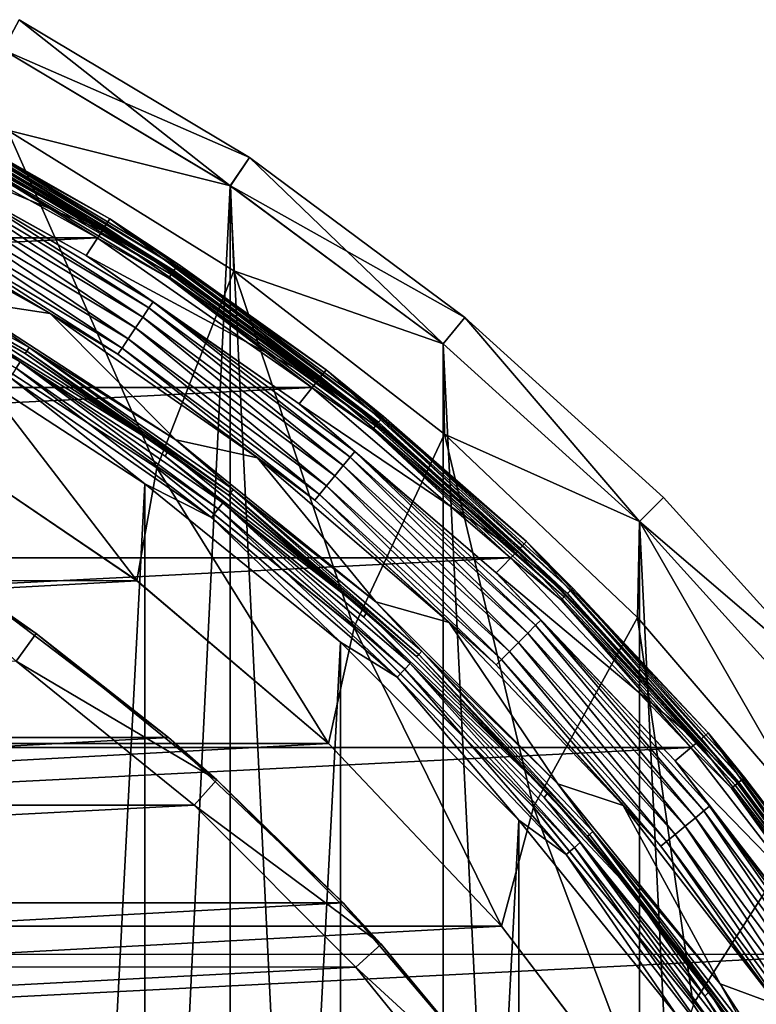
# Model space of a CAD drawing. Header units: millimetres. Extents: x -40 to 40, y -40 to 40.
# Tile 255 of 256: x 18.9 to 29.6, y 20.9 to 35.3. Entities that reach past the tile are written whole.
import ezdxf

# ---------------------------------------------------------------- set-up
doc = ezdxf.new("R2010")
doc.units = ezdxf.units.MM
doc.header["$LTSCALE"] = 26.699852
for name, color, linetype in [('1', 7, 'CONTINUOUS'), ('104', 7, 'CONTINUOUS'), ('107', 7, 'CONTINUOUS'), ('108', 7, 'CONTINUOUS'), ('109', 7, 'CONTINUOUS'), ('11', 7, 'CONTINUOUS'), ('12', 7, 'CONTINUOUS'), ('14', 7, 'CONTINUOUS'), ('16', 7, 'CONTINUOUS'), ('17', 7, 'CONTINUOUS'), ('2', 7, 'CONTINUOUS'), ('38', 7, 'CONTINUOUS'), ('40', 7, 'CONTINUOUS'), ('41', 7, 'CONTINUOUS'), ('43', 7, 'CONTINUOUS'), ('44', 7, 'CONTINUOUS'), ('45', 7, 'CONTINUOUS'), ('48', 7, 'CONTINUOUS'), ('5', 7, 'CONTINUOUS'), ('6', 7, 'CONTINUOUS'), ('60', 7, 'CONTINUOUS'), ('64', 7, 'CONTINUOUS'), ('65', 7, 'CONTINUOUS'), ('66', 7, 'CONTINUOUS'), ('7', 7, 'CONTINUOUS'), ('9', 7, 'CONTINUOUS')]:
    doc.layers.add(name, color=color, linetype=linetype)

msp = doc.modelspace()

# ---------------------------------------------------------------- linework, layer by layer
at = {"layer": '1', "linetype": 'Continuous'}
for points in [[(21.944, 32.843), (18.62, 34.836), (18.62, -34.836), (21.944, 32.843)], [(21.945, -32.843), (21.944, 32.843), (18.62, -34.836), (21.945, -32.843)], [(25.058, 30.534), (21.944, 32.843), (25.058, -30.534), (25.058, 30.534)], [(25.058, -30.534), (21.944, 32.843), (21.945, -32.843), (25.058, -30.534)], [(27.931, 27.931), (25.058, 30.534), (27.931, -27.931), (27.931, 27.931)], [(27.931, -27.931), (25.058, 30.534), (25.058, -30.534), (27.931, -27.931)], [(30.534, -25.058), (27.931, 27.931), (27.931, -27.931), (30.534, -25.058)], [(30.534, 25.058), (27.931, 27.931), (30.534, -25.058), (30.534, 25.058)]]:
    msp.add_3dface(points, dxfattribs=at)
at = {"layer": '104', "linetype": 'Continuous'}
for points in [[(18.81, 25.888, -730), (-21.411, 23.781, -730), (21.413, 23.78, -730), (18.81, 25.888, -730)], [(-21.411, 23.781, -730), (-23.78, 21.413, -730), (21.413, 23.78, -730), (-21.411, 23.781, -730)], [(21.413, 23.78, -730), (-23.78, 21.413, -730), (23.781, 21.411, -730), (21.413, 23.78, -730)], [(-23.78, 21.413, -730), (-25.888, 18.81, -730), (23.781, 21.411, -730), (-23.78, 21.413, -730)], [(23.781, 21.411, -730), (-25.888, 18.81, -730), (25.889, 18.809, -730), (23.781, 21.411, -730)]]:
    msp.add_3dface(points, dxfattribs=at)
at = {"layer": '107', "linetype": 'Continuous'}
for points in [[(19.103, 26.293, -730.5), (18.238, 26.9, -733), (16.25, 28.146, -730.5), (19.103, 26.293, -730.5)], [(21.039, 24.771, -733), (18.238, 26.9, -733), (19.103, 26.293, -730.5), (21.039, 24.771, -733)], [(21.747, 24.152, -730.5), (21.039, 24.771, -733), (19.103, 26.293, -730.5), (21.747, 24.152, -730.5)], [(23.595, 22.35, -733), (21.039, 24.771, -733), (21.747, 24.152, -730.5), (23.595, 22.35, -733)], [(24.152, 21.747, -730.5), (23.595, 22.35, -733), (21.747, 24.152, -730.5), (24.152, 21.747, -730.5)], [(25.873, 19.668, -733), (23.595, 22.35, -733), (24.152, 21.747, -730.5), (25.873, 19.668, -733)], [(26.293, 19.103, -730.5), (25.873, 19.668, -733), (24.152, 21.747, -730.5), (26.293, 19.103, -730.5)]]:
    msp.add_3dface(points, dxfattribs=at)
at = {"layer": '108', "linetype": 'Continuous'}
for points in [[(18.81, 25.888, -730), (19.103, 26.293, -730.5), (16.25, 28.146, -730.5), (18.81, 25.888, -730)], [(18.81, 25.888, -730), (21.747, 24.152, -730.5), (19.103, 26.293, -730.5), (18.81, 25.888, -730)], [(18.81, 25.888, -730), (21.413, 23.78, -730), (21.747, 24.152, -730.5), (18.81, 25.888, -730)], [(21.413, 23.78, -730), (24.152, 21.747, -730.5), (21.747, 24.152, -730.5), (21.413, 23.78, -730)], [(21.413, 23.78, -730), (23.781, 21.411, -730), (24.152, 21.747, -730.5), (21.413, 23.78, -730)], [(23.781, 21.411, -730), (26.293, 19.103, -730.5), (24.152, 21.747, -730.5), (23.781, 21.411, -730)], [(23.781, 21.411, -730), (25.889, 18.809, -730), (26.293, 19.103, -730.5), (23.781, 21.411, -730)]]:
    msp.add_3dface(points, dxfattribs=at)
at = {"layer": '109', "linetype": 'Continuous'}
for points in [[(-21.039, 24.771, -733), (18.238, 26.9, -733), (21.039, 24.771, -733), (-21.039, 24.771, -733)], [(-23.594, 22.351, -733), (-21.039, 24.771, -733), (21.039, 24.771, -733), (-23.594, 22.351, -733)], [(-23.594, 22.351, -733), (21.039, 24.771, -733), (23.595, 22.35, -733), (-23.594, 22.351, -733)], [(-25.872, 19.669, -733), (-23.594, 22.351, -733), (23.595, 22.35, -733), (-25.872, 19.669, -733)], [(-25.872, 19.669, -733), (23.595, 22.35, -733), (25.873, 19.668, -733), (-25.872, 19.669, -733)]]:
    msp.add_3dface(points, dxfattribs=at)
at = {"layer": '11', "linetype": 'Continuous'}
for points in [[(17.751, 30.743, -4), (18.685, 33.662, -4), (20.867, 28.72, -4), (17.751, 30.743, -4)], [(18.685, 33.662, -4), (21.995, 31.599, -4), (20.867, 28.72, -4), (18.685, 33.662, -4)], [(20.867, 28.72, -4), (21.995, 31.599, -4), (23.754, 26.381, -4), (20.867, 28.72, -4)], [(21.995, 31.599, -4), (25.078, 29.212, -4), (23.754, 26.381, -4), (21.995, 31.599, -4)], [(23.754, 26.381, -4), (25.078, 29.212, -4), (26.382, 23.754, -4), (23.754, 26.381, -4)], [(25.078, 29.212, -4), (27.905, 26.525, -4), (26.382, 23.754, -4), (25.078, 29.212, -4)], [(26.382, 23.754, -4), (27.905, 26.525, -4), (28.72, 20.866, -4), (26.382, 23.754, -4)], [(27.905, 26.525, -4), (30.445, 23.566, -4), (28.72, 20.866, -4), (27.905, 26.525, -4)], [(28.72, 20.866, -4), (30.445, 23.566, -4), (30.744, 17.749, -4), (28.72, 20.866, -4)]]:
    msp.add_3dface(points, dxfattribs=at)
at = {"layer": '12', "linetype": 'Continuous'}
for points in [[(17.751, 30.743, -6.5), (20.867, 28.72, -4), (20.867, 28.719, -6.5), (17.751, 30.743, -6.5)], [(17.751, 30.743, -4), (20.867, 28.72, -4), (17.751, 30.743, -6.5), (17.751, 30.743, -4)], [(20.867, 28.72, -4), (23.754, 26.381, -4), (20.867, 28.719, -6.5), (20.867, 28.72, -4)], [(20.867, 28.719, -6.5), (23.754, 26.381, -4), (23.755, 26.381, -6.5), (20.867, 28.719, -6.5)], [(23.754, 26.381, -4), (26.382, 23.754, -4), (23.755, 26.381, -6.5), (23.754, 26.381, -4)], [(23.755, 26.381, -6.5), (26.382, 23.754, -4), (26.383, 23.753, -6.5), (23.755, 26.381, -6.5)], [(26.382, 23.754, -4), (28.72, 20.866, -4), (26.383, 23.753, -6.5), (26.382, 23.754, -4)], [(26.383, 23.753, -6.5), (28.72, 20.866, -4), (28.721, 20.865, -6.5), (26.383, 23.753, -6.5)], [(28.72, 20.866, -4), (30.744, 17.749, -4), (28.721, 20.865, -6.5), (28.72, 20.866, -4)]]:
    msp.add_3dface(points, dxfattribs=at)
at = {"layer": '14', "linetype": 'Continuous'}
for points in [[(17.529, 29.133, -6.5), (17.751, 30.743, -6.5), (20.576, 27.067, -6.5), (17.529, 29.133, -6.5)], [(17.751, 30.743, -6.5), (20.867, 28.719, -6.5), (20.576, 27.067, -6.5), (17.751, 30.743, -6.5)], [(20.576, 27.067, -6.5), (20.867, 28.719, -6.5), (23.382, 24.683, -6.5), (20.576, 27.067, -6.5)], [(20.867, 28.719, -6.5), (23.755, 26.381, -6.5), (23.382, 24.683, -6.5), (20.867, 28.719, -6.5)], [(23.382, 24.683, -6.5), (23.755, 26.381, -6.5), (25.914, 22.01, -6.5), (23.382, 24.683, -6.5)], [(23.755, 26.381, -6.5), (26.383, 23.753, -6.5), (25.914, 22.01, -6.5), (23.755, 26.381, -6.5)], [(25.914, 22.01, -6.5), (26.383, 23.753, -6.5), (28.142, 19.08, -6.5), (25.914, 22.01, -6.5)], [(26.383, 23.753, -6.5), (28.721, 20.865, -6.5), (28.142, 19.08, -6.5), (26.383, 23.753, -6.5)]]:
    msp.add_3dface(points, dxfattribs=at)
at = {"layer": '16', "linetype": 'Continuous'}
for points in [[(20.577, 27.066, -3.5), (-20.576, 27.067, -3.5), (17.53, 29.132, -3.5), (20.577, 27.066, -3.5)], [(-23.382, 24.683, -3.5), (-20.576, 27.067, -3.5), (20.577, 27.066, -3.5), (-23.382, 24.683, -3.5)], [(23.383, 24.683, -3.5), (-23.382, 24.683, -3.5), (20.577, 27.066, -3.5), (23.383, 24.683, -3.5)], [(25.915, 22.01, -3.5), (-25.914, 22.01, -3.5), (23.383, 24.683, -3.5), (25.915, 22.01, -3.5)], [(-25.914, 22.01, -3.5), (-23.382, 24.683, -3.5), (23.383, 24.683, -3.5), (-25.914, 22.01, -3.5)], [(28.142, 19.079, -3.5), (-28.142, 19.08, -3.5), (25.915, 22.01, -3.5), (28.142, 19.079, -3.5)], [(-28.142, 19.08, -3.5), (-25.914, 22.01, -3.5), (25.915, 22.01, -3.5), (-28.142, 19.08, -3.5)]]:
    msp.add_3dface(points, dxfattribs=at)
at = {"layer": '17', "linetype": 'Continuous'}
for points in [[(17.529, 29.133, -6.5), (20.576, 27.067, -6.5), (17.53, 29.132, -3.5), (17.529, 29.133, -6.5)], [(20.576, 27.067, -6.5), (20.577, 27.066, -3.5), (17.53, 29.132, -3.5), (20.576, 27.067, -6.5)], [(20.576, 27.067, -6.5), (23.382, 24.683, -6.5), (20.577, 27.066, -3.5), (20.576, 27.067, -6.5)], [(23.382, 24.683, -6.5), (23.383, 24.683, -3.5), (20.577, 27.066, -3.5), (23.382, 24.683, -6.5)], [(23.382, 24.683, -6.5), (25.914, 22.01, -6.5), (23.383, 24.683, -3.5), (23.382, 24.683, -6.5)], [(25.914, 22.01, -6.5), (25.915, 22.01, -3.5), (23.383, 24.683, -3.5), (25.914, 22.01, -6.5)], [(25.914, 22.01, -6.5), (28.142, 19.08, -6.5), (25.915, 22.01, -3.5), (25.914, 22.01, -6.5)], [(28.142, 19.08, -6.5), (28.142, 19.079, -3.5), (25.915, 22.01, -3.5), (28.142, 19.08, -6.5)]]:
    msp.add_3dface(points, dxfattribs=at)
at = {"layer": '2', "linetype": 'Continuous'}
for points in [[(18.62, 34.836), (21.944, 32.843), (18.856, 35.277, -0.5), (18.62, 34.836)], [(18.856, 35.277, -0.5), (21.944, 32.843), (22.223, 33.259, -0.5), (18.856, 35.277, -0.5)], [(21.944, 32.843), (25.058, 30.534), (22.223, 33.259, -0.5), (21.944, 32.843)], [(22.223, 33.259, -0.5), (25.058, 30.534), (25.376, 30.92, -0.5), (22.223, 33.259, -0.5)], [(25.058, 30.534), (27.931, 27.931), (25.376, 30.92, -0.5), (25.058, 30.534)], [(25.376, 30.92, -0.5), (27.931, 27.931), (28.284, 28.284, -0.5), (25.376, 30.92, -0.5)], [(28.284, 28.284, -0.5), (27.931, 27.931), (30.92, 25.376, -0.5), (28.284, 28.284, -0.5)], [(27.931, 27.931), (30.534, 25.058), (30.92, 25.376, -0.5), (27.931, 27.931)]]:
    msp.add_3dface(points, dxfattribs=at)
at = {"layer": '38', "linetype": 'Continuous'}
for points in [[(19.307, 30.976, -6), (16.074, 32.77, -6), (17.987, 31.176, -6), (19.307, 30.976, -6)], [(21.147, 29.125, -6), (19.307, 30.976, -6), (17.987, 31.176, -6), (21.147, 29.125, -6)], [(22.341, 28.864, -6), (19.307, 30.976, -6), (21.147, 29.125, -6), (22.341, 28.864, -6)], [(24.074, 26.756, -6), (22.341, 28.864, -6), (21.147, 29.125, -6), (24.074, 26.756, -6)], [(25.147, 26.455, -6), (22.341, 28.864, -6), (24.074, 26.756, -6), (25.147, 26.455, -6)], [(26.739, 24.093, -6), (25.147, 26.455, -6), (24.074, 26.756, -6), (26.739, 24.093, -6)], [(27.694, 23.776, -6), (25.147, 26.455, -6), (26.739, 24.093, -6), (27.694, 23.776, -6)], [(29.111, 21.166, -6), (27.694, 23.776, -6), (26.739, 24.093, -6), (29.111, 21.166, -6)], [(29.957, 20.852, -6), (27.694, 23.776, -6), (29.111, 21.166, -6), (29.957, 20.852, -6)], [(31.164, 18.008, -6), (29.957, 20.852, -6), (29.111, 21.166, -6), (31.164, 18.008, -6)]]:
    msp.add_3dface(points, dxfattribs=at)
at = {"layer": '40', "linetype": 'Continuous'}
for points in [[(16.514, 33.668, -6), (17.66, 33.039, -5.81), (19.835, 31.825, -6), (16.514, 33.668, -6)], [(17.609, 32.944, -5.647), (20.753, 31.059, -5.647), (17.66, 33.039, -5.81), (17.609, 32.944, -5.647)], [(17.66, 33.039, -5.81), (20.813, 31.149, -5.81), (19.835, 31.825, -6), (17.66, 33.039, -5.81)], [(17.66, 33.039, -5.81), (20.753, 31.059, -5.647), (20.813, 31.149, -5.81), (17.66, 33.039, -5.81)], [(17.532, 32.8, -5.538), (20.663, 30.924, -5.538), (17.609, 32.944, -5.647), (17.532, 32.8, -5.538)], [(17.609, 32.944, -5.647), (20.663, 30.924, -5.538), (20.753, 31.059, -5.647), (17.609, 32.944, -5.647)], [(16.074, 32.77, -6), (19.307, 30.976, -6), (17.224, 32.224, -5.809), (16.074, 32.77, -6)], [(17.442, 32.632, -5.5), (20.556, 30.765, -5.5), (17.532, 32.8, -5.538), (17.442, 32.632, -5.5)], [(17.532, 32.8, -5.538), (20.556, 30.765, -5.5), (20.663, 30.924, -5.538), (17.532, 32.8, -5.538)], [(17.352, 32.463, -5.538), (20.45, 30.606, -5.538), (17.442, 32.632, -5.5), (17.352, 32.463, -5.538)], [(17.442, 32.632, -5.5), (20.45, 30.606, -5.538), (20.556, 30.765, -5.5), (17.442, 32.632, -5.5)], [(17.275, 32.319, -5.646), (20.36, 30.471, -5.646), (17.352, 32.463, -5.538), (17.275, 32.319, -5.646)], [(17.352, 32.463, -5.538), (20.36, 30.471, -5.646), (20.45, 30.606, -5.538), (17.352, 32.463, -5.538)], [(17.224, 32.224, -5.809), (20.299, 30.38, -5.809), (17.275, 32.319, -5.646), (17.224, 32.224, -5.809)], [(17.275, 32.319, -5.646), (20.299, 30.38, -5.809), (20.36, 30.471, -5.646), (17.275, 32.319, -5.646)], [(17.224, 32.224, -5.809), (19.307, 30.976, -6), (20.299, 30.38, -5.809), (17.224, 32.224, -5.809)], [(19.835, 31.825, -6), (20.813, 31.149, -5.81), (22.953, 29.655, -6), (19.835, 31.825, -6)], [(20.753, 31.059, -5.647), (23.697, 28.875, -5.647), (20.813, 31.149, -5.81), (20.753, 31.059, -5.647)], [(20.813, 31.149, -5.81), (23.766, 28.959, -5.81), (22.953, 29.655, -6), (20.813, 31.149, -5.81)], [(20.813, 31.149, -5.81), (23.697, 28.875, -5.647), (23.766, 28.959, -5.81), (20.813, 31.149, -5.81)], [(20.663, 30.924, -5.538), (23.594, 28.75, -5.538), (20.753, 31.059, -5.647), (20.663, 30.924, -5.538)], [(20.753, 31.059, -5.647), (23.594, 28.75, -5.538), (23.697, 28.875, -5.647), (20.753, 31.059, -5.647)], [(19.307, 30.976, -6), (22.341, 28.864, -6), (20.299, 30.38, -5.809), (19.307, 30.976, -6)], [(20.556, 30.765, -5.5), (23.473, 28.602, -5.5), (20.663, 30.924, -5.538), (20.556, 30.765, -5.5)], [(20.663, 30.924, -5.538), (23.473, 28.602, -5.5), (23.594, 28.75, -5.538), (20.663, 30.924, -5.538)], [(20.45, 30.606, -5.538), (23.351, 28.454, -5.538), (20.556, 30.765, -5.5), (20.45, 30.606, -5.538)], [(20.556, 30.765, -5.5), (23.351, 28.454, -5.538), (23.473, 28.602, -5.5), (20.556, 30.765, -5.5)], [(20.36, 30.471, -5.646), (23.248, 28.328, -5.646), (20.45, 30.606, -5.538), (20.36, 30.471, -5.646)], [(20.45, 30.606, -5.538), (23.248, 28.328, -5.646), (23.351, 28.454, -5.538), (20.45, 30.606, -5.538)], [(20.299, 30.38, -5.809), (23.18, 28.244, -5.809), (20.36, 30.471, -5.646), (20.299, 30.38, -5.809)], [(20.36, 30.471, -5.646), (23.18, 28.244, -5.809), (23.248, 28.328, -5.646), (20.36, 30.471, -5.646)], [(20.299, 30.38, -5.809), (22.341, 28.864, -6), (23.18, 28.244, -5.809), (20.299, 30.38, -5.809)], [(22.953, 29.655, -6), (23.766, 28.959, -5.81), (25.836, 27.18, -6), (22.953, 29.655, -6)], [(22.341, 28.864, -6), (25.147, 26.455, -6), (23.18, 28.244, -5.809), (22.341, 28.864, -6)], [(23.594, 28.75, -5.538), (26.299, 26.299, -5.538), (23.697, 28.875, -5.647), (23.594, 28.75, -5.538)], [(23.697, 28.875, -5.647), (26.413, 26.413, -5.647), (23.766, 28.959, -5.81), (23.697, 28.875, -5.647)], [(23.697, 28.875, -5.647), (26.299, 26.299, -5.538), (26.413, 26.413, -5.647), (23.697, 28.875, -5.647)], [(23.766, 28.959, -5.81), (26.49, 26.49, -5.81), (25.836, 27.18, -6), (23.766, 28.959, -5.81)], [(23.766, 28.959, -5.81), (26.413, 26.413, -5.647), (26.49, 26.49, -5.81), (23.766, 28.959, -5.81)], [(23.473, 28.602, -5.5), (26.163, 26.163, -5.5), (23.594, 28.75, -5.538), (23.473, 28.602, -5.5)], [(23.594, 28.75, -5.538), (26.163, 26.163, -5.5), (26.299, 26.299, -5.538), (23.594, 28.75, -5.538)], [(23.351, 28.454, -5.538), (26.028, 26.028, -5.538), (23.473, 28.602, -5.5), (23.351, 28.454, -5.538)], [(23.473, 28.602, -5.5), (26.028, 26.028, -5.538), (26.163, 26.163, -5.5), (23.473, 28.602, -5.5)], [(23.248, 28.328, -5.646), (25.913, 25.913, -5.646), (23.351, 28.454, -5.538), (23.248, 28.328, -5.646)], [(23.351, 28.454, -5.538), (25.913, 25.913, -5.646), (26.028, 26.028, -5.538), (23.351, 28.454, -5.538)], [(23.18, 28.244, -5.809), (25.836, 25.836, -5.809), (23.248, 28.328, -5.646), (23.18, 28.244, -5.809)], [(23.248, 28.328, -5.646), (25.836, 25.836, -5.809), (25.913, 25.913, -5.646), (23.248, 28.328, -5.646)], [(23.18, 28.244, -5.809), (25.147, 26.455, -6), (25.836, 25.836, -5.809), (23.18, 28.244, -5.809)], [(25.836, 27.18, -6), (26.49, 26.49, -5.81), (28.453, 24.427, -6), (25.836, 27.18, -6)], [(25.147, 26.455, -6), (27.694, 23.776, -6), (25.836, 25.836, -5.809), (25.147, 26.455, -6)], [(26.299, 26.299, -5.538), (28.75, 23.594, -5.538), (26.413, 26.413, -5.647), (26.299, 26.299, -5.538)], [(26.413, 26.413, -5.647), (28.875, 23.697, -5.647), (26.49, 26.49, -5.81), (26.413, 26.413, -5.647)], [(26.413, 26.413, -5.647), (28.75, 23.594, -5.538), (28.875, 23.697, -5.647), (26.413, 26.413, -5.647)], [(26.49, 26.49, -5.81), (28.959, 23.766, -5.81), (28.453, 24.427, -6), (26.49, 26.49, -5.81)], [(26.49, 26.49, -5.81), (28.875, 23.697, -5.647), (28.959, 23.766, -5.81), (26.49, 26.49, -5.81)], [(26.163, 26.163, -5.5), (28.602, 23.473, -5.5), (26.299, 26.299, -5.538), (26.163, 26.163, -5.5)], [(26.299, 26.299, -5.538), (28.602, 23.473, -5.5), (28.75, 23.594, -5.538), (26.299, 26.299, -5.538)], [(26.028, 26.028, -5.538), (28.454, 23.351, -5.538), (26.163, 26.163, -5.5), (26.028, 26.028, -5.538)], [(26.163, 26.163, -5.5), (28.454, 23.351, -5.538), (28.602, 23.473, -5.5), (26.163, 26.163, -5.5)], [(25.913, 25.913, -5.646), (28.328, 23.248, -5.646), (26.028, 26.028, -5.538), (25.913, 25.913, -5.646)], [(26.028, 26.028, -5.538), (28.328, 23.248, -5.646), (28.454, 23.351, -5.538), (26.028, 26.028, -5.538)], [(25.836, 25.836, -5.809), (28.244, 23.18, -5.809), (25.913, 25.913, -5.646), (25.836, 25.836, -5.809)], [(25.836, 25.836, -5.809), (27.694, 23.776, -6), (28.244, 23.18, -5.809), (25.836, 25.836, -5.809)], [(25.913, 25.913, -5.646), (28.244, 23.18, -5.809), (28.328, 23.248, -5.646), (25.913, 25.913, -5.646)], [(28.453, 24.427, -6), (28.959, 23.766, -5.81), (30.778, 21.423, -6), (28.453, 24.427, -6)], [(27.694, 23.776, -6), (29.957, 20.852, -6), (28.244, 23.18, -5.809), (27.694, 23.776, -6)], [(28.75, 23.594, -5.538), (30.924, 20.663, -5.538), (28.875, 23.697, -5.647), (28.75, 23.594, -5.538)], [(28.875, 23.697, -5.647), (31.059, 20.753, -5.647), (28.959, 23.766, -5.81), (28.875, 23.697, -5.647)], [(28.875, 23.697, -5.647), (30.924, 20.663, -5.538), (31.059, 20.753, -5.647), (28.875, 23.697, -5.647)], [(28.959, 23.766, -5.81), (31.149, 20.813, -5.81), (30.778, 21.423, -6), (28.959, 23.766, -5.81)], [(28.959, 23.766, -5.81), (31.059, 20.753, -5.647), (31.149, 20.813, -5.81), (28.959, 23.766, -5.81)], [(28.602, 23.473, -5.5), (30.765, 20.556, -5.5), (28.75, 23.594, -5.538), (28.602, 23.473, -5.5)], [(28.75, 23.594, -5.538), (30.765, 20.556, -5.5), (30.924, 20.663, -5.538), (28.75, 23.594, -5.538)], [(28.328, 23.248, -5.646), (30.471, 20.36, -5.646), (28.454, 23.351, -5.538), (28.328, 23.248, -5.646)], [(28.454, 23.351, -5.538), (30.606, 20.45, -5.538), (28.602, 23.473, -5.5), (28.454, 23.351, -5.538)], [(28.454, 23.351, -5.538), (30.471, 20.36, -5.646), (30.606, 20.45, -5.538), (28.454, 23.351, -5.538)], [(28.602, 23.473, -5.5), (30.606, 20.45, -5.538), (30.765, 20.556, -5.5), (28.602, 23.473, -5.5)], [(28.244, 23.18, -5.809), (30.38, 20.299, -5.809), (28.328, 23.248, -5.646), (28.244, 23.18, -5.809)], [(28.328, 23.248, -5.646), (30.38, 20.299, -5.809), (30.471, 20.36, -5.646), (28.328, 23.248, -5.646)], [(28.244, 23.18, -5.809), (29.957, 20.852, -6), (30.38, 20.299, -5.809), (28.244, 23.18, -5.809)]]:
    msp.add_3dface(points, dxfattribs=at)
at = {"layer": '41', "linetype": 'Continuous'}
for points in [[(16.712, 34.057, -6), (16.514, 33.668, -6), (20.071, 32.192, -6), (16.712, 34.057, -6)], [(16.514, 33.668, -6), (19.835, 31.825, -6), (20.071, 32.192, -6), (16.514, 33.668, -6)], [(20.071, 32.192, -6), (19.835, 31.825, -6), (23.224, 29.996, -6), (20.071, 32.192, -6)], [(19.835, 31.825, -6), (22.953, 29.655, -6), (23.224, 29.996, -6), (19.835, 31.825, -6)], [(23.224, 29.996, -6), (22.953, 29.655, -6), (26.14, 27.493, -6), (23.224, 29.996, -6)], [(22.953, 29.655, -6), (25.836, 27.18, -6), (26.14, 27.493, -6), (22.953, 29.655, -6)], [(26.14, 27.493, -6), (25.836, 27.18, -6), (28.787, 24.708, -6), (26.14, 27.493, -6)], [(25.836, 27.18, -6), (28.453, 24.427, -6), (28.787, 24.708, -6), (25.836, 27.18, -6)], [(28.787, 24.708, -6), (28.453, 24.427, -6), (31.138, 21.669, -6), (28.787, 24.708, -6)], [(28.453, 24.427, -6), (30.778, 21.423, -6), (31.138, 21.669, -6), (28.453, 24.427, -6)]]:
    msp.add_3dface(points, dxfattribs=at)
at = {"layer": '43', "linetype": 'Continuous'}
for points in [[(16.803, 34.235, -6.203), (17.971, 33.621, -6.126), (20.18, 32.36, -6.203), (16.803, 34.235, -6.203)], [(16.712, 34.057, -6), (20.071, 32.192, -6), (17.919, 33.525, -6.016), (16.712, 34.057, -6)], [(17.919, 33.525, -6.016), (21.119, 31.607, -6.016), (17.95, 33.583, -6.06), (17.919, 33.525, -6.016)], [(17.95, 33.583, -6.06), (21.155, 31.661, -6.06), (17.971, 33.621, -6.126), (17.95, 33.583, -6.06)], [(17.95, 33.583, -6.06), (21.119, 31.607, -6.016), (21.155, 31.661, -6.06), (17.95, 33.583, -6.06)], [(17.971, 33.621, -6.126), (21.179, 31.697, -6.126), (20.18, 32.36, -6.203), (17.971, 33.621, -6.126)], [(17.971, 33.621, -6.126), (21.155, 31.661, -6.06), (21.179, 31.697, -6.126), (17.971, 33.621, -6.126)], [(17.919, 33.525, -6.016), (20.071, 32.192, -6), (21.119, 31.607, -6.016), (17.919, 33.525, -6.016)], [(20.18, 32.36, -6.203), (21.179, 31.697, -6.126), (23.349, 30.153, -6.203), (20.18, 32.36, -6.203)], [(20.071, 32.192, -6), (23.224, 29.996, -6), (21.119, 31.607, -6.016), (20.071, 32.192, -6)], [(21.119, 31.607, -6.016), (24.115, 29.385, -6.016), (21.155, 31.661, -6.06), (21.119, 31.607, -6.016)], [(21.119, 31.607, -6.016), (23.224, 29.996, -6), (24.115, 29.385, -6.016), (21.119, 31.607, -6.016)], [(21.155, 31.661, -6.06), (24.157, 29.435, -6.06), (21.179, 31.697, -6.126), (21.155, 31.661, -6.06)], [(21.155, 31.661, -6.06), (24.115, 29.385, -6.016), (24.157, 29.435, -6.06), (21.155, 31.661, -6.06)], [(21.179, 31.697, -6.126), (24.184, 29.469, -6.126), (23.349, 30.153, -6.203), (21.179, 31.697, -6.126)], [(21.179, 31.697, -6.126), (24.157, 29.435, -6.06), (24.184, 29.469, -6.126), (21.179, 31.697, -6.126)], [(23.349, 30.153, -6.203), (24.184, 29.469, -6.126), (26.279, 27.637, -6.203), (23.349, 30.153, -6.203)], [(23.224, 29.996, -6), (26.14, 27.493, -6), (24.115, 29.385, -6.016), (23.224, 29.996, -6)], [(24.115, 29.385, -6.016), (26.88, 26.88, -6.016), (24.157, 29.435, -6.06), (24.115, 29.385, -6.016)], [(24.157, 29.435, -6.06), (26.926, 26.926, -6.06), (24.184, 29.469, -6.126), (24.157, 29.435, -6.06)], [(24.157, 29.435, -6.06), (26.88, 26.88, -6.016), (26.926, 26.926, -6.06), (24.157, 29.435, -6.06)], [(24.184, 29.469, -6.126), (26.956, 26.956, -6.126), (26.279, 27.637, -6.203), (24.184, 29.469, -6.126)], [(24.184, 29.469, -6.126), (26.926, 26.926, -6.06), (26.956, 26.956, -6.126), (24.184, 29.469, -6.126)], [(24.115, 29.385, -6.016), (26.14, 27.493, -6), (26.88, 26.88, -6.016), (24.115, 29.385, -6.016)], [(26.279, 27.637, -6.203), (26.956, 26.956, -6.126), (28.939, 24.837, -6.203), (26.279, 27.637, -6.203)], [(26.14, 27.493, -6), (28.787, 24.708, -6), (26.88, 26.88, -6.016), (26.14, 27.493, -6)], [(26.926, 26.926, -6.06), (29.435, 24.157, -6.06), (26.956, 26.956, -6.126), (26.926, 26.926, -6.06)], [(26.956, 26.956, -6.126), (29.469, 24.184, -6.126), (28.939, 24.837, -6.203), (26.956, 26.956, -6.126)], [(26.956, 26.956, -6.126), (29.435, 24.157, -6.06), (29.469, 24.184, -6.126), (26.956, 26.956, -6.126)], [(26.88, 26.88, -6.016), (29.385, 24.115, -6.016), (26.926, 26.926, -6.06), (26.88, 26.88, -6.016)], [(26.88, 26.88, -6.016), (28.787, 24.708, -6), (29.385, 24.115, -6.016), (26.88, 26.88, -6.016)], [(26.926, 26.926, -6.06), (29.385, 24.115, -6.016), (29.435, 24.157, -6.06), (26.926, 26.926, -6.06)], [(28.939, 24.837, -6.203), (29.469, 24.184, -6.126), (31.303, 21.783, -6.203), (28.939, 24.837, -6.203)], [(28.787, 24.708, -6), (31.138, 21.669, -6), (29.385, 24.115, -6.016), (28.787, 24.708, -6)], [(29.385, 24.115, -6.016), (31.607, 21.119, -6.016), (29.435, 24.157, -6.06), (29.385, 24.115, -6.016)], [(29.385, 24.115, -6.016), (31.138, 21.669, -6), (31.607, 21.119, -6.016), (29.385, 24.115, -6.016)], [(29.435, 24.157, -6.06), (31.661, 21.155, -6.06), (29.469, 24.184, -6.126), (29.435, 24.157, -6.06)], [(29.435, 24.157, -6.06), (31.607, 21.119, -6.016), (31.661, 21.155, -6.06), (29.435, 24.157, -6.06)], [(29.469, 24.184, -6.126), (31.697, 21.179, -6.126), (31.303, 21.783, -6.203), (29.469, 24.184, -6.126)], [(29.469, 24.184, -6.126), (31.661, 21.155, -6.06), (31.697, 21.179, -6.126), (29.469, 24.184, -6.126)]]:
    msp.add_3dface(points, dxfattribs=at)
at = {"layer": '44', "linetype": 'Continuous'}
for points in [[(16.742, 34.117, -13.803), (16.803, 34.235, -6.203), (20.107, 32.248, -13.803), (16.742, 34.117, -13.803)], [(16.803, 34.235, -6.203), (20.18, 32.36, -6.203), (20.107, 32.248, -13.803), (16.803, 34.235, -6.203)], [(20.107, 32.248, -13.803), (20.18, 32.36, -6.203), (23.266, 30.049, -13.803), (20.107, 32.248, -13.803)], [(20.18, 32.36, -6.203), (23.349, 30.153, -6.203), (23.266, 30.049, -13.803), (20.18, 32.36, -6.203)], [(23.266, 30.049, -13.803), (23.349, 30.153, -6.203), (26.186, 27.542, -13.803), (23.266, 30.049, -13.803)], [(23.349, 30.153, -6.203), (26.279, 27.637, -6.203), (26.186, 27.542, -13.803), (23.349, 30.153, -6.203)], [(26.186, 27.542, -13.803), (26.279, 27.637, -6.203), (28.838, 24.752, -13.803), (26.186, 27.542, -13.803)], [(26.279, 27.637, -6.203), (28.939, 24.837, -6.203), (28.838, 24.752, -13.803), (26.279, 27.637, -6.203)], [(28.838, 24.752, -13.803), (28.939, 24.837, -6.203), (30.055, 23.259, -13.803), (28.838, 24.752, -13.803)], [(28.939, 24.837, -6.203), (31.303, 21.783, -6.203), (30.055, 23.259, -13.803), (28.939, 24.837, -6.203)]]:
    msp.add_3dface(points, dxfattribs=at)
at = {"layer": '45', "linetype": 'Continuous'}
for points in [[(16.742, 34.117, -13.803), (20.107, 32.248, -13.803), (17.907, 33.502, -13.879), (16.742, 34.117, -13.803)], [(16.647, 33.941, -14), (17.856, 33.406, -13.985), (19.996, 32.082, -14), (16.647, 33.941, -14)], [(17.886, 33.463, -13.943), (21.08, 31.549, -13.943), (17.856, 33.406, -13.985), (17.886, 33.463, -13.943)], [(17.907, 33.502, -13.879), (21.105, 31.585, -13.879), (17.886, 33.463, -13.943), (17.907, 33.502, -13.879)], [(17.886, 33.463, -13.943), (21.105, 31.585, -13.879), (21.08, 31.549, -13.943), (17.886, 33.463, -13.943)], [(17.907, 33.502, -13.879), (20.107, 32.248, -13.803), (21.105, 31.585, -13.879), (17.907, 33.502, -13.879)], [(17.856, 33.406, -13.985), (21.044, 31.495, -13.985), (19.996, 32.082, -14), (17.856, 33.406, -13.985)], [(17.856, 33.406, -13.985), (21.08, 31.549, -13.943), (21.044, 31.495, -13.985), (17.856, 33.406, -13.985)], [(20.107, 32.248, -13.803), (23.266, 30.049, -13.803), (21.105, 31.585, -13.879), (20.107, 32.248, -13.803)], [(19.996, 32.082, -14), (21.044, 31.495, -13.985), (23.139, 29.895, -14), (19.996, 32.082, -14)], [(21.105, 31.585, -13.879), (24.099, 29.365, -13.879), (21.08, 31.549, -13.943), (21.105, 31.585, -13.879)], [(21.105, 31.585, -13.879), (23.266, 30.049, -13.803), (24.099, 29.365, -13.879), (21.105, 31.585, -13.879)], [(21.08, 31.549, -13.943), (24.071, 29.331, -13.943), (21.044, 31.495, -13.985), (21.08, 31.549, -13.943)], [(21.044, 31.495, -13.985), (24.03, 29.281, -13.985), (23.139, 29.895, -14), (21.044, 31.495, -13.985)], [(21.044, 31.495, -13.985), (24.071, 29.331, -13.943), (24.03, 29.281, -13.985), (21.044, 31.495, -13.985)], [(21.08, 31.549, -13.943), (24.099, 29.365, -13.879), (24.071, 29.331, -13.943), (21.08, 31.549, -13.943)], [(23.266, 30.049, -13.803), (26.186, 27.542, -13.803), (24.099, 29.365, -13.879), (23.266, 30.049, -13.803)], [(23.139, 29.895, -14), (24.03, 29.281, -13.985), (26.045, 27.4, -14), (23.139, 29.895, -14)], [(24.071, 29.331, -13.943), (26.83, 26.83, -13.943), (24.03, 29.281, -13.985), (24.071, 29.331, -13.943)], [(24.03, 29.281, -13.985), (26.785, 26.785, -13.985), (26.045, 27.4, -14), (24.03, 29.281, -13.985)], [(24.03, 29.281, -13.985), (26.83, 26.83, -13.943), (26.785, 26.785, -13.985), (24.03, 29.281, -13.985)], [(24.099, 29.365, -13.879), (26.861, 26.861, -13.879), (24.071, 29.331, -13.943), (24.099, 29.365, -13.879)], [(24.071, 29.331, -13.943), (26.861, 26.861, -13.879), (26.83, 26.83, -13.943), (24.071, 29.331, -13.943)], [(24.099, 29.365, -13.879), (26.186, 27.542, -13.803), (26.861, 26.861, -13.879), (24.099, 29.365, -13.879)], [(26.186, 27.542, -13.803), (28.838, 24.752, -13.803), (26.861, 26.861, -13.879), (26.186, 27.542, -13.803)], [(26.045, 27.4, -14), (26.785, 26.785, -13.985), (28.683, 24.625, -14), (26.045, 27.4, -14)], [(26.83, 26.83, -13.943), (29.331, 24.071, -13.943), (26.785, 26.785, -13.985), (26.83, 26.83, -13.943)], [(26.861, 26.861, -13.879), (29.365, 24.099, -13.879), (26.83, 26.83, -13.943), (26.861, 26.861, -13.879)], [(26.83, 26.83, -13.943), (29.365, 24.099, -13.879), (29.331, 24.071, -13.943), (26.83, 26.83, -13.943)], [(26.861, 26.861, -13.879), (28.838, 24.752, -13.803), (29.365, 24.099, -13.879), (26.861, 26.861, -13.879)], [(26.785, 26.785, -13.985), (29.281, 24.03, -13.985), (28.683, 24.625, -14), (26.785, 26.785, -13.985)], [(26.785, 26.785, -13.985), (29.331, 24.071, -13.943), (29.281, 24.03, -13.985), (26.785, 26.785, -13.985)], [(28.838, 24.752, -13.803), (30.055, 23.259, -13.803), (29.365, 24.099, -13.879), (28.838, 24.752, -13.803)], [(28.683, 24.625, -14), (29.281, 24.03, -13.985), (31.027, 21.596, -14), (28.683, 24.625, -14)], [(29.331, 24.071, -13.943), (31.549, 21.08, -13.943), (29.281, 24.03, -13.985), (29.331, 24.071, -13.943)], [(29.365, 24.099, -13.879), (31.585, 21.105, -13.879), (29.331, 24.071, -13.943), (29.365, 24.099, -13.879)], [(29.331, 24.071, -13.943), (31.585, 21.105, -13.879), (31.549, 21.08, -13.943), (29.331, 24.071, -13.943)], [(30.055, 23.259, -13.803), (31.195, 21.706, -13.803), (29.365, 24.099, -13.879), (30.055, 23.259, -13.803)], [(29.365, 24.099, -13.879), (31.195, 21.706, -13.803), (31.585, 21.105, -13.879), (29.365, 24.099, -13.879)], [(29.281, 24.03, -13.985), (31.495, 21.044, -13.985), (31.027, 21.596, -14), (29.281, 24.03, -13.985)], [(29.281, 24.03, -13.985), (31.549, 21.08, -13.943), (31.495, 21.044, -13.985), (29.281, 24.03, -13.985)]]:
    msp.add_3dface(points, dxfattribs=at)
at = {"layer": '48', "linetype": 'Continuous'}
for points in [[(-19.995, 32.083, -14), (16.647, 33.941, -14), (19.996, 32.082, -14), (-19.995, 32.083, -14)], [(-23.138, 29.895, -14), (-19.995, 32.083, -14), (19.996, 32.082, -14), (-23.138, 29.895, -14)], [(-23.138, 29.895, -14), (19.996, 32.082, -14), (23.139, 29.895, -14), (-23.138, 29.895, -14)], [(-26.044, 27.401, -14), (23.139, 29.895, -14), (26.045, 27.4, -14), (-26.044, 27.401, -14)], [(-26.044, 27.401, -14), (-23.138, 29.895, -14), (23.139, 29.895, -14), (-26.044, 27.401, -14)], [(-28.683, 24.625, -14), (-26.044, 27.401, -14), (26.045, 27.4, -14), (-28.683, 24.625, -14)], [(-28.683, 24.625, -14), (26.045, 27.4, -14), (28.683, 24.625, -14), (-28.683, 24.625, -14)], [(-31.027, 21.597, -14), (-28.683, 24.625, -14), (28.683, 24.625, -14), (-31.027, 21.597, -14)], [(-31.027, 21.597, -14), (28.683, 24.625, -14), (31.027, 21.596, -14), (-31.027, 21.597, -14)], [(-33.052, 18.348, -14), (-31.027, 21.597, -14), (31.027, 21.596, -14), (-33.052, 18.348, -14)], [(-33.052, 18.348, -14), (31.027, 21.596, -14), (33.053, 18.347, -14), (-33.052, 18.348, -14)]]:
    msp.add_3dface(points, dxfattribs=at)
at = {"layer": '5', "linetype": 'Continuous'}
for points in [[(18.856, 35.277, -14.5), (22.223, 33.259, -0.5), (22.223, 33.259, -14.5), (18.856, 35.277, -14.5)], [(18.856, 35.277, -0.5), (22.223, 33.259, -0.5), (18.856, 35.277, -14.5), (18.856, 35.277, -0.5)], [(22.223, 33.259, -14.5), (25.376, 30.92, -0.5), (25.376, 30.92, -14.5), (22.223, 33.259, -14.5)], [(22.223, 33.259, -0.5), (25.376, 30.92, -0.5), (22.223, 33.259, -14.5), (22.223, 33.259, -0.5)], [(25.376, 30.92, -14.5), (28.284, 28.284, -0.5), (28.284, 28.284, -14.5), (25.376, 30.92, -14.5)], [(25.376, 30.92, -0.5), (28.284, 28.284, -0.5), (25.376, 30.92, -14.5), (25.376, 30.92, -0.5)], [(28.284, 28.284, -14.5), (30.92, 25.376, -0.5), (30.92, 25.376, -14.5), (28.284, 28.284, -14.5)], [(28.284, 28.284, -0.5), (30.92, 25.376, -0.5), (28.284, 28.284, -14.5), (28.284, 28.284, -0.5)]]:
    msp.add_3dface(points, dxfattribs=at)
at = {"layer": '6', "linetype": 'Continuous'}
for points in [[(18.856, 35.277, -14.5), (22.223, 33.259, -14.5), (18.62, 34.836, -15), (18.856, 35.277, -14.5)], [(18.62, 34.836, -15), (22.223, 33.259, -14.5), (21.945, 32.843, -15), (18.62, 34.836, -15)], [(22.223, 33.259, -14.5), (25.376, 30.92, -14.5), (21.945, 32.843, -15), (22.223, 33.259, -14.5)], [(21.945, 32.843, -15), (25.376, 30.92, -14.5), (25.058, 30.534, -15), (21.945, 32.843, -15)], [(25.058, 30.534, -15), (25.376, 30.92, -14.5), (27.931, 27.931, -15), (25.058, 30.534, -15)], [(25.376, 30.92, -14.5), (28.284, 28.284, -14.5), (27.931, 27.931, -15), (25.376, 30.92, -14.5)], [(28.284, 28.284, -14.5), (30.92, 25.376, -14.5), (27.931, 27.931, -15), (28.284, 28.284, -14.5)], [(27.931, 27.931, -15), (30.92, 25.376, -14.5), (30.534, 25.058, -15), (27.931, 27.931, -15)]]:
    msp.add_3dface(points, dxfattribs=at)
at = {"layer": '60', "linetype": 'Continuous'}
for points in [[(17.603, 30.492, -11.5), (17.604, -30.492, -11.5), (20.694, 28.485, -11.5), (17.603, 30.492, -11.5)], [(17.604, -30.492, -11.5), (20.695, -28.485, -11.5), (20.694, 28.485, -11.5), (17.604, -30.492, -11.5)], [(20.694, 28.485, -11.5), (20.695, -28.485, -11.5), (23.558, 26.166, -11.5), (20.694, 28.485, -11.5)], [(20.695, -28.485, -11.5), (23.559, -26.166, -11.5), (23.558, 26.166, -11.5), (20.695, -28.485, -11.5)], [(23.558, 26.166, -11.5), (23.559, -26.166, -11.5), (26.165, 23.56, -11.5), (23.558, 26.166, -11.5)], [(23.559, -26.166, -11.5), (26.165, -23.559, -11.5), (26.165, 23.56, -11.5), (23.559, -26.166, -11.5)], [(26.165, 23.56, -11.5), (26.165, -23.559, -11.5), (28.484, 20.696, -11.5), (26.165, 23.56, -11.5)]]:
    msp.add_3dface(points, dxfattribs=at)
at = {"layer": '64', "linetype": 'Continuous'}
for points in [[(18.942, 30.389, -6.121), (15.789, 32.188, -6.057), (15.77, 32.149, -6.121), (18.942, 30.389, -6.121)], [(18.942, 30.389, -6.121), (15.77, 32.149, -6.121), (17.888, 31.002, -6.197), (18.942, 30.389, -6.121)], [(18.965, 30.426, -6.057), (15.818, 32.246, -6.015), (15.789, 32.188, -6.057), (18.965, 30.426, -6.057)], [(18.965, 30.426, -6.057), (15.789, 32.188, -6.057), (18.942, 30.389, -6.121), (18.965, 30.426, -6.057)], [(18.999, 30.481, -6.015), (15.818, 32.246, -6.015), (18.965, 30.426, -6.057), (18.999, 30.481, -6.015)], [(18.999, 30.481, -6.015), (17.987, 31.176, -6), (15.818, 32.246, -6.015), (18.999, 30.481, -6.015)], [(21.147, 29.125, -6), (17.987, 31.176, -6), (18.999, 30.481, -6.015), (21.147, 29.125, -6)], [(21.03, 28.963, -6.197), (18.942, 30.389, -6.121), (17.888, 31.002, -6.197), (21.03, 28.963, -6.197)], [(21.919, 28.317, -6.121), (18.965, 30.426, -6.057), (18.942, 30.389, -6.121), (21.919, 28.317, -6.121)], [(21.945, 28.351, -6.057), (18.999, 30.481, -6.015), (18.965, 30.426, -6.057), (21.945, 28.351, -6.057)], [(21.945, 28.351, -6.057), (18.965, 30.426, -6.057), (21.919, 28.317, -6.121), (21.945, 28.351, -6.057)], [(21.985, 28.402, -6.015), (18.999, 30.481, -6.015), (21.945, 28.351, -6.057), (21.985, 28.402, -6.015)], [(21.985, 28.402, -6.015), (21.147, 29.125, -6), (18.999, 30.481, -6.015), (21.985, 28.402, -6.015)], [(21.919, 28.317, -6.121), (18.942, 30.389, -6.121), (21.03, 28.963, -6.197), (21.919, 28.317, -6.121)], [(24.074, 26.756, -6), (21.147, 29.125, -6), (21.985, 28.402, -6.015), (24.074, 26.756, -6)], [(23.941, 26.607, -6.197), (21.919, 28.317, -6.121), (21.03, 28.963, -6.197), (23.941, 26.607, -6.197)], [(24.701, 25.986, -6.057), (21.985, 28.402, -6.015), (21.945, 28.351, -6.057), (24.701, 25.986, -6.057)], [(24.746, 26.032, -6.015), (21.985, 28.402, -6.015), (24.701, 25.986, -6.057), (24.746, 26.032, -6.015)], [(24.746, 26.032, -6.015), (24.074, 26.756, -6), (21.985, 28.402, -6.015), (24.746, 26.032, -6.015)], [(24.671, 25.954, -6.121), (21.945, 28.351, -6.057), (21.919, 28.317, -6.121), (24.671, 25.954, -6.121)], [(24.671, 25.954, -6.121), (21.919, 28.317, -6.121), (23.941, 26.607, -6.197), (24.671, 25.954, -6.121)], [(24.701, 25.986, -6.057), (21.945, 28.351, -6.057), (24.671, 25.954, -6.121), (24.701, 25.986, -6.057)], [(26.739, 24.093, -6), (24.074, 26.756, -6), (24.746, 26.032, -6.015), (26.739, 24.093, -6)], [(26.591, 23.959, -6.197), (24.671, 25.954, -6.121), (23.941, 26.607, -6.197), (26.591, 23.959, -6.197)], [(27.17, 23.325, -6.121), (24.701, 25.986, -6.057), (24.671, 25.954, -6.121), (27.17, 23.325, -6.121)], [(27.17, 23.325, -6.121), (24.671, 25.954, -6.121), (26.591, 23.959, -6.197), (27.17, 23.325, -6.121)], [(27.203, 23.353, -6.057), (24.746, 26.032, -6.015), (24.701, 25.986, -6.057), (27.203, 23.353, -6.057)], [(27.203, 23.353, -6.057), (24.701, 25.986, -6.057), (27.17, 23.325, -6.121), (27.203, 23.353, -6.057)], [(27.252, 23.395, -6.015), (24.746, 26.032, -6.015), (27.203, 23.353, -6.057), (27.252, 23.395, -6.015)], [(27.252, 23.395, -6.015), (26.739, 24.093, -6), (24.746, 26.032, -6.015), (27.252, 23.395, -6.015)], [(29.111, 21.166, -6), (26.739, 24.093, -6), (27.252, 23.395, -6.015), (29.111, 21.166, -6)], [(27.809, 22.534, -6.197), (27.17, 23.325, -6.121), (26.591, 23.959, -6.197), (27.809, 22.534, -6.197)], [(29.391, 20.456, -6.121), (27.203, 23.353, -6.057), (27.17, 23.325, -6.121), (29.391, 20.456, -6.121)], [(29.426, 20.481, -6.057), (27.252, 23.395, -6.015), (27.203, 23.353, -6.057), (29.426, 20.481, -6.057)], [(29.426, 20.481, -6.057), (27.203, 23.353, -6.057), (29.391, 20.456, -6.121), (29.426, 20.481, -6.057)], [(29.479, 20.518, -6.015), (27.252, 23.395, -6.015), (29.426, 20.481, -6.057), (29.479, 20.518, -6.015)], [(29.479, 20.518, -6.015), (29.111, 21.166, -6), (27.252, 23.395, -6.015), (29.479, 20.518, -6.015)], [(29.391, 20.456, -6.121), (27.17, 23.325, -6.121), (28.951, 21.047, -6.197), (29.391, 20.456, -6.121)], [(28.951, 21.047, -6.197), (27.17, 23.325, -6.121), (27.809, 22.534, -6.197), (28.951, 21.047, -6.197)], [(30.992, 17.906, -6.197), (29.391, 20.456, -6.121), (28.951, 21.047, -6.197), (30.992, 17.906, -6.197)], [(31.164, 18.008, -6), (29.111, 21.166, -6), (29.479, 20.518, -6.015), (31.164, 18.008, -6)]]:
    msp.add_3dface(points, dxfattribs=at)
at = {"layer": '65', "linetype": 'Continuous'}
for points in [[(21.03, 28.963, -6.197), (17.888, 31.002, -6.197), (17.86, 30.921, -11.009), (21.03, 28.963, -6.197)], [(20.993, 28.886, -11.009), (21.03, 28.963, -6.197), (17.86, 30.921, -11.009), (20.993, 28.886, -11.009)], [(23.941, 26.607, -6.197), (21.03, 28.963, -6.197), (20.993, 28.886, -11.009), (23.941, 26.607, -6.197)], [(23.897, 26.534, -11.009), (23.941, 26.607, -6.197), (20.993, 28.886, -11.009), (23.897, 26.534, -11.009)], [(26.591, 23.959, -6.197), (23.941, 26.607, -6.197), (23.897, 26.534, -11.009), (26.591, 23.959, -6.197)], [(26.539, 23.891, -11.009), (26.591, 23.959, -6.197), (23.897, 26.534, -11.009), (26.539, 23.891, -11.009)], [(27.809, 22.534, -6.197), (26.591, 23.959, -6.197), (26.539, 23.891, -11.009), (27.809, 22.534, -6.197)], [(28.89, 20.987, -11.009), (27.809, 22.534, -6.197), (26.539, 23.891, -11.009), (28.89, 20.987, -11.009)], [(28.951, 21.047, -6.197), (27.809, 22.534, -6.197), (28.89, 20.987, -11.009), (28.951, 21.047, -6.197)], [(29.95, 19.445, -11.009), (28.951, 21.047, -6.197), (28.89, 20.987, -11.009), (29.95, 19.445, -11.009)], [(30.992, 17.906, -6.197), (28.951, 21.047, -6.197), (29.95, 19.445, -11.009), (30.992, 17.906, -6.197)]]:
    msp.add_3dface(points, dxfattribs=at)
at = {"layer": '66', "linetype": 'Continuous'}
for points in [[(18.867, 30.269, -11.197), (15.708, 32.023, -11.197), (18.809, 30.177, -11.357), (18.867, 30.269, -11.197)], [(18.867, 30.269, -11.197), (17.86, 30.921, -11.009), (15.708, 32.023, -11.197), (18.867, 30.269, -11.197)], [(20.993, 28.886, -11.009), (17.86, 30.921, -11.009), (18.867, 30.269, -11.197), (20.993, 28.886, -11.009)], [(17.603, 30.492, -11.5), (20.694, 28.485, -11.5), (18.724, 30.04, -11.463), (17.603, 30.492, -11.5)], [(21.766, 28.119, -11.357), (18.867, 30.269, -11.197), (18.809, 30.177, -11.357), (21.766, 28.119, -11.357)], [(21.833, 28.205, -11.197), (18.867, 30.269, -11.197), (21.766, 28.119, -11.357), (21.833, 28.205, -11.197)], [(21.833, 28.205, -11.197), (20.993, 28.886, -11.009), (18.867, 30.269, -11.197), (21.833, 28.205, -11.197)], [(21.667, 27.992, -11.463), (18.809, 30.177, -11.357), (18.724, 30.04, -11.463), (21.667, 27.992, -11.463)], [(21.766, 28.119, -11.357), (18.809, 30.177, -11.357), (21.667, 27.992, -11.463), (21.766, 28.119, -11.357)], [(20.694, 28.485, -11.5), (21.667, 27.992, -11.463), (18.724, 30.04, -11.463), (20.694, 28.485, -11.5)], [(23.897, 26.534, -11.009), (20.993, 28.886, -11.009), (21.833, 28.205, -11.197), (23.897, 26.534, -11.009)], [(20.694, 28.485, -11.5), (23.558, 26.166, -11.5), (21.667, 27.992, -11.463), (20.694, 28.485, -11.5)], [(24.388, 25.656, -11.463), (21.766, 28.119, -11.357), (21.667, 27.992, -11.463), (24.388, 25.656, -11.463)], [(24.499, 25.773, -11.357), (21.833, 28.205, -11.197), (21.766, 28.119, -11.357), (24.499, 25.773, -11.357)], [(24.499, 25.773, -11.357), (21.766, 28.119, -11.357), (24.388, 25.656, -11.463), (24.499, 25.773, -11.357)], [(24.574, 25.852, -11.197), (21.833, 28.205, -11.197), (24.499, 25.773, -11.357), (24.574, 25.852, -11.197)], [(24.574, 25.852, -11.197), (23.897, 26.534, -11.009), (21.833, 28.205, -11.197), (24.574, 25.852, -11.197)], [(23.558, 26.166, -11.5), (24.388, 25.656, -11.463), (21.667, 27.992, -11.463), (23.558, 26.166, -11.5)], [(26.539, 23.891, -11.009), (23.897, 26.534, -11.009), (24.574, 25.852, -11.197), (26.539, 23.891, -11.009)], [(23.558, 26.166, -11.5), (26.165, 23.56, -11.5), (24.388, 25.656, -11.463), (23.558, 26.166, -11.5)], [(26.981, 23.162, -11.357), (24.574, 25.852, -11.197), (24.499, 25.773, -11.357), (26.981, 23.162, -11.357)], [(27.063, 23.233, -11.197), (24.574, 25.852, -11.197), (26.981, 23.162, -11.357), (27.063, 23.233, -11.197)], [(27.063, 23.233, -11.197), (26.539, 23.891, -11.009), (24.574, 25.852, -11.197), (27.063, 23.233, -11.197)], [(26.858, 23.057, -11.463), (24.499, 25.773, -11.357), (24.388, 25.656, -11.463), (26.858, 23.057, -11.463)], [(26.165, 23.56, -11.5), (26.858, 23.057, -11.463), (24.388, 25.656, -11.463), (26.165, 23.56, -11.5)], [(26.981, 23.162, -11.357), (24.499, 25.773, -11.357), (26.858, 23.057, -11.463), (26.981, 23.162, -11.357)], [(28.89, 20.987, -11.009), (26.539, 23.891, -11.009), (27.063, 23.233, -11.197), (28.89, 20.987, -11.009)], [(26.165, 23.56, -11.5), (28.484, 20.696, -11.5), (26.858, 23.057, -11.463), (26.165, 23.56, -11.5)], [(29.186, 20.314, -11.357), (27.063, 23.233, -11.197), (26.981, 23.162, -11.357), (29.186, 20.314, -11.357)], [(29.275, 20.376, -11.197), (27.063, 23.233, -11.197), (29.186, 20.314, -11.357), (29.275, 20.376, -11.197)], [(29.275, 20.376, -11.197), (28.89, 20.987, -11.009), (27.063, 23.233, -11.197), (29.275, 20.376, -11.197)], [(29.053, 20.222, -11.463), (26.981, 23.162, -11.357), (26.858, 23.057, -11.463), (29.053, 20.222, -11.463)], [(29.186, 20.314, -11.357), (26.981, 23.162, -11.357), (29.053, 20.222, -11.463), (29.186, 20.314, -11.357)], [(28.484, 20.696, -11.5), (29.053, 20.222, -11.463), (26.858, 23.057, -11.463), (28.484, 20.696, -11.5)], [(29.95, 19.445, -11.009), (28.89, 20.987, -11.009), (29.275, 20.376, -11.197), (29.95, 19.445, -11.009)]]:
    msp.add_3dface(points, dxfattribs=at)
at = {"layer": '7', "linetype": 'Continuous'}
for points in [[(18.62, 34.836, -15), (21.945, 32.843, -15), (18.685, 33.662, -15), (18.62, 34.836, -15)], [(18.685, 33.662, -15), (21.945, 32.843, -15), (21.994, 31.599, -15), (18.685, 33.662, -15)], [(21.945, 32.843, -15), (25.058, 30.534, -15), (21.994, 31.599, -15), (21.945, 32.843, -15)], [(21.994, 31.599, -15), (25.058, 30.534, -15), (25.078, 29.212, -15), (21.994, 31.599, -15)], [(25.058, 30.534, -15), (27.931, 27.931, -15), (25.078, 29.212, -15), (25.058, 30.534, -15)], [(25.078, 29.212, -15), (27.931, 27.931, -15), (27.904, 26.525, -15), (25.078, 29.212, -15)], [(27.904, 26.525, -15), (27.931, 27.931, -15), (30.445, 23.567, -15), (27.904, 26.525, -15)], [(27.931, 27.931, -15), (30.534, 25.058, -15), (30.445, 23.567, -15), (27.931, 27.931, -15)]]:
    msp.add_3dface(points, dxfattribs=at)
at = {"layer": '9', "linetype": 'Continuous'}
for points in [[(18.685, 33.662, -4), (21.994, 31.599, -15), (21.995, 31.599, -4), (18.685, 33.662, -4)], [(18.685, 33.662, -15), (21.994, 31.599, -15), (18.685, 33.662, -4), (18.685, 33.662, -15)], [(21.994, 31.599, -15), (25.078, 29.212, -15), (21.995, 31.599, -4), (21.994, 31.599, -15)], [(21.995, 31.599, -4), (25.078, 29.212, -15), (25.078, 29.212, -4), (21.995, 31.599, -4)], [(25.078, 29.212, -15), (27.904, 26.525, -15), (25.078, 29.212, -4), (25.078, 29.212, -15)], [(25.078, 29.212, -4), (27.904, 26.525, -15), (27.905, 26.525, -4), (25.078, 29.212, -4)], [(27.904, 26.525, -15), (30.445, 23.567, -15), (27.905, 26.525, -4), (27.904, 26.525, -15)], [(27.905, 26.525, -4), (30.445, 23.567, -15), (30.445, 23.566, -4), (27.905, 26.525, -4)]]:
    msp.add_3dface(points, dxfattribs=at)

doc.saveas('drawing.dxf')
